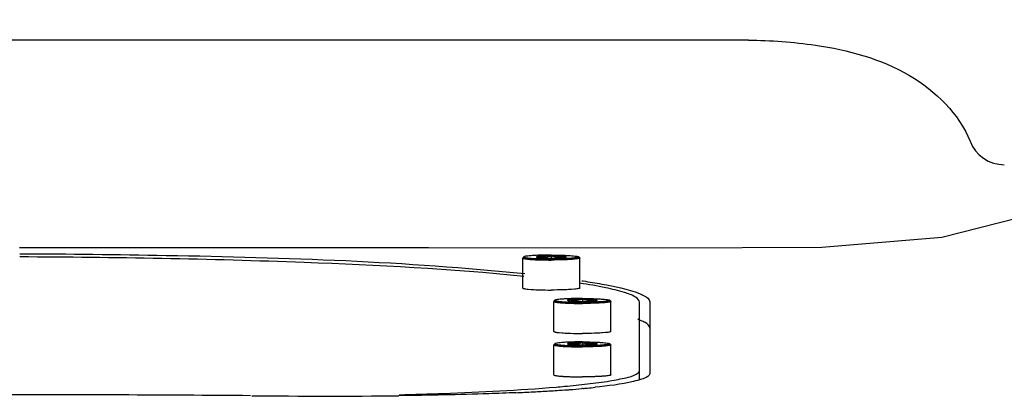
# Model space of a CAD drawing. Header units: millimetres. Extents: x 7426 to 8300, y 124 to 421.
# Tile 16 of 130: x 7948.05 to 7952.79, y 240.98 to 242.79. Entities that reach past the tile are written whole.
import ezdxf

# ---------------------------------------------------------------- set-up
doc = ezdxf.new("R2010")
doc.units = ezdxf.units.MM
doc.layers.add('外形图', color=7, linetype='Continuous')

msp = doc.modelspace()

# ---------------------------------------------------------------- linework, layer by layer
at = {"layer": '外形图', "linetype": 'Continuous'}
for p, q in [((7951.5599, 242.6933), (7944.2598, 242.6933)), ((7950.4727, 241.6441), (7950.4724, 241.6434)), ((7950.4724, 241.4987), (7950.4724, 241.6434)), ((7950.4727, 241.6441), (7950.4777, 241.649)), ((7950.5477, 241.6509), (7950.5477, 241.6475)), ((7950.6099, 241.6534), (7950.6099, 241.6434)), ((7950.672, 241.6459), (7950.672, 241.6509)), ((7950.747, 241.6441), (7950.7421, 241.649)), ((7950.747, 241.6441), (7950.7474, 241.6434)), ((7950.7474, 241.4987), (7950.7474, 241.6434)), ((7950.4986, 241.4931), (7950.5127, 241.492)), ((7950.7211, 241.4931), (7950.7071, 241.492)), ((7950.7579, 241.5337), (7950.7634, 241.5328)), ((7950.6227, 241.4348), (7950.6277, 241.4398)), ((7950.6977, 241.4416), (7950.6977, 241.4382)), ((7950.7599, 241.4441), (7950.7599, 241.4341)), ((7950.822, 241.4366), (7950.822, 241.4416)), ((7950.897, 241.4348), (7950.8921, 241.4398)), ((7950.6227, 241.4348), (7950.6224, 241.4341)), ((7950.6224, 241.2895), (7950.6224, 241.4341)), ((7950.897, 241.4348), (7950.8974, 241.4341)), ((7950.8974, 241.2895), (7950.8974, 241.4341)), ((7951.0349, 241.0569), (7951.0349, 241.4307)), ((7951.0849, 241.4316), (7951.0849, 241.0863)), ((7950.6486, 241.2838), (7950.6627, 241.2827)), ((7950.8711, 241.2838), (7950.8571, 241.2827)), ((7950.6227, 241.2255), (7950.6224, 241.2248)), ((7950.6224, 241.0802), (7950.6224, 241.2248)), ((7950.6227, 241.2255), (7950.6277, 241.2305)), ((7950.6977, 241.2323), (7950.6977, 241.2289)), ((7950.7599, 241.2348), (7950.7599, 241.2248)), ((7950.822, 241.2273), (7950.822, 241.2323)), ((7950.897, 241.2255), (7950.8921, 241.2305)), ((7950.897, 241.2255), (7950.8974, 241.2248)), ((7950.8974, 241.0802), (7950.8974, 241.2248)), ((7950.6486, 241.0746), (7950.6627, 241.0734)), ((7950.8711, 241.0746), (7950.8571, 241.0734)), ((7950.763, 241.0146), (7950.7565, 241.014))]:
    msp.add_line(p, q, dxfattribs=at)
msp.add_lwpolyline([(7953.9944, 242.7921), (7953.8345, 242.492), (7953.6127, 242.2403), (7953.3225, 242.0286), (7952.9535, 241.8592), (7952.4927, 241.7423), (7951.9137, 241.6944), (7951.147, 241.6916), (7950.0179, 241.6927), (7948.0473, 241.6933)], dxfattribs=at)
for centre, radius, start, end in [((7952.7937, 242.2709), 0.1776, 201.4823, 270), ((7950.332, 245.8524), 4.857, 274.3425, 275.0137), ((7950.4059, 245.0062), 4.0076, 275.1129, 275.4267), ((7950.451, 244.5343), 3.5335, 275.4211, 276.0109), ((7947.9046, 76.1247), 164.8599, 89.563731, 89.99819), ((7949.9897, 251.3909), 10.4063, 272.47307, 272.94117), ((7950.0907, 249.4272), 8.44, 272.94051, 273.46119), ((7950.1658, 248.1719), 7.1824, 273.46732, 273.76689), ((7950.2294, 247.2128), 6.2213, 273.76317, 274.2261), ((7950.2761, 246.5724), 5.5792, 274.2323, 274.3552)]:
    msp.add_arc(centre, radius, start, end, dxfattribs=at)
for points, knots in [([(7951.5599, 242.6933), (7951.668, 242.6933), (7951.9346, 242.6733), (7952.3383, 242.569), (7952.5758, 242.3395), (7952.6284, 242.2059)], [0, 0, 0, 0, 0.263231, 0.650138, 1, 1, 1, 1]), ([(7950.4773, 241.555), (7950.1257, 241.5903), (7949.3155, 241.632), (7948.505, 241.6471), (7948.0476, 241.6485)], [0, 0, 0, 0, 0.435851, 1, 1, 1, 1]), ([(7948.048, 241.6643), (7948.2831, 241.6636), (7949.095, 241.6532), (7949.9082, 241.6279), (7950.482, 241.5681)], [0, 0, 0, 0, 0.289549, 1, 1, 1, 1]), ([(7950.4724, 241.6434), (7950.4724, 241.643), (7950.4733, 241.6421), (7950.4768, 241.6409), (7950.4845, 241.6393), (7950.497, 241.6378), (7950.5139, 241.6364), (7950.5345, 241.6353), (7950.5579, 241.6344), (7950.5834, 241.6339), (7950.6009, 241.6338), (7950.6099, 241.6338)], [0, 0, 0, 0, 0.008294, 0.024078, 0.081993, 0.174429, 0.298227, 0.448779, 0.620382, 0.806484, 1, 1, 1, 1]), ([(7950.4777, 241.649), (7950.4775, 241.6488), (7950.4772, 241.6478), (7950.479, 241.6469), (7950.4814, 241.646), (7950.4854, 241.6452), (7950.4906, 241.6443), (7950.497, 241.6435), (7950.5046, 241.6427), (7950.5169, 241.6417), (7950.5345, 241.6407), (7950.5578, 241.6398), (7950.5833, 241.6393), (7950.6009, 241.6391), (7950.6099, 241.6391)], [0, 0, 0, 0, 0.007303, 0.018311, 0.038294, 0.067897, 0.107035, 0.155396, 0.212519, 0.277832, 0.43028, 0.606459, 0.79903, 1, 1, 1, 1]), ([(7950.6099, 241.6576), (7950.5937, 241.6576), (7950.5701, 241.6573), (7950.54, 241.6563), (7950.5206, 241.6553), (7950.5043, 241.654), (7950.4917, 241.6526), (7950.4836, 241.6513), (7950.4795, 241.6501), (7950.4781, 241.6494), (7950.4777, 241.649)], [0, 0, 0, 0, 0.365433, 0.532156, 0.680316, 0.804784, 0.901306, 0.966751, 0.987316, 1, 1, 1, 1]), ([(7950.5477, 241.6509), (7950.5468, 241.6508), (7950.5452, 241.6506), (7950.5427, 241.6502), (7950.5405, 241.6496), (7950.539, 241.6493), (7950.5379, 241.6484), (7950.5384, 241.6479), (7950.5387, 241.6478)], [0, 0, 0, 0, 0.248167, 0.458589, 0.700588, 0.853513, 0.926504, 1, 1, 1, 1]), ([(7950.5387, 241.6478), (7950.5396, 241.6472), (7950.5427, 241.6466), (7950.5458, 241.6461), (7950.5477, 241.6459)], [0, 0, 0, 0, 0.356725, 1, 1, 1, 1]), ([(7950.6099, 241.6534), (7950.5999, 241.6497), (7950.5791, 241.6444), (7950.5578, 241.6479), (7950.5477, 241.6509)], [0, 0, 0, 0, 0.503472, 1, 1, 1, 1]), ([(7950.6099, 241.6534), (7950.5979, 241.6534), (7950.5772, 241.653), (7950.5565, 241.6519), (7950.5477, 241.6509)], [0, 0, 0, 0, 0.576814, 1, 1, 1, 1]), ([(7950.5477, 241.6459), (7950.5565, 241.6448), (7950.5772, 241.6438), (7950.5979, 241.6434), (7950.6099, 241.6434)], [0, 0, 0, 0, 0.423199, 1, 1, 1, 1]), ([(7950.6099, 241.6576), (7950.6261, 241.6576), (7950.6496, 241.6573), (7950.6798, 241.6563), (7950.6992, 241.6553), (7950.7155, 241.654), (7950.7281, 241.6526), (7950.7361, 241.6513), (7950.7403, 241.6501), (7950.7417, 241.6494), (7950.7421, 241.649)], [0, 0, 0, 0, 0.365433, 0.532156, 0.680316, 0.804784, 0.901306, 0.966751, 0.987316, 1, 1, 1, 1]), ([(7950.672, 241.6509), (7950.662, 241.6479), (7950.6407, 241.6444), (7950.6198, 241.6497), (7950.6099, 241.6534)], [0, 0, 0, 0, 0.496528, 1, 1, 1, 1]), ([(7950.672, 241.6509), (7950.6633, 241.6519), (7950.6426, 241.653), (7950.6218, 241.6534), (7950.6099, 241.6534)], [0, 0, 0, 0, 0.423199, 1, 1, 1, 1]), ([(7950.7421, 241.649), (7950.7423, 241.6488), (7950.7425, 241.6478), (7950.7407, 241.6469), (7950.7383, 241.646), (7950.7344, 241.6452), (7950.7292, 241.6443), (7950.7228, 241.6435), (7950.7152, 241.6427), (7950.7029, 241.6417), (7950.6853, 241.6407), (7950.662, 241.6398), (7950.6365, 241.6393), (7950.6189, 241.6391), (7950.6099, 241.6391)], [0, 0, 0, 0, 0.007303, 0.018311, 0.038294, 0.067897, 0.107035, 0.155396, 0.212519, 0.277832, 0.43028, 0.606459, 0.79903, 1, 1, 1, 1]), ([(7950.6099, 241.6434), (7950.6218, 241.6434), (7950.6426, 241.6438), (7950.6633, 241.6448), (7950.672, 241.6459)], [0, 0, 0, 0, 0.576801, 1, 1, 1, 1]), ([(7950.7474, 241.6434), (7950.7474, 241.643), (7950.7464, 241.6421), (7950.743, 241.6409), (7950.7353, 241.6393), (7950.7228, 241.6378), (7950.7059, 241.6364), (7950.6853, 241.6353), (7950.6618, 241.6344), (7950.6364, 241.6339), (7950.6188, 241.6338), (7950.6099, 241.6338)], [0, 0, 0, 0, 0.008294, 0.024078, 0.081993, 0.174429, 0.298227, 0.448779, 0.620382, 0.806484, 1, 1, 1, 1]), ([(7950.6811, 241.6478), (7950.6813, 241.6479), (7950.6816, 241.6481), (7950.6816, 241.6489), (7950.6803, 241.6493), (7950.6785, 241.6499), (7950.6756, 241.6504), (7950.6733, 241.6507), (7950.672, 241.6509)], [0, 0, 0, 0, 0.056406, 0.093261, 0.189778, 0.371768, 0.642741, 1, 1, 1, 1]), ([(7950.672, 241.6459), (7950.674, 241.6461), (7950.677, 241.6466), (7950.6801, 241.6472), (7950.6811, 241.6478)], [0, 0, 0, 0, 0.643275, 1, 1, 1, 1]), ([(7950.4724, 241.4987), (7950.4724, 241.498), (7950.4753, 241.4966), (7950.4799, 241.4955), (7950.4884, 241.4941), (7950.4949, 241.4935), (7950.4986, 241.4931)], [0, 0, 0, 0, 0.083084, 0.275731, 0.583265, 1, 1, 1, 1]), ([(7950.5127, 241.492), (7950.5144, 241.4918), (7950.5217, 241.4914), (7950.5291, 241.491), (7950.5347, 241.4907)], [0, 0, 0, 0, 0.234057, 1, 1, 1, 1]), ([(7950.5347, 241.4907), (7950.5405, 241.4904), (7950.5655, 241.4895), (7950.5906, 241.4891), (7950.6099, 241.4891)], [0, 0, 0, 0, 0.23124, 1, 1, 1, 1]), ([(7950.6851, 241.4907), (7950.6793, 241.4904), (7950.6542, 241.4895), (7950.6292, 241.4891), (7950.6099, 241.4891)], [0, 0, 0, 0, 0.23124, 1, 1, 1, 1]), ([(7950.7071, 241.492), (7950.7054, 241.4918), (7950.6981, 241.4914), (7950.6907, 241.491), (7950.6851, 241.4907)], [0, 0, 0, 0, 0.234057, 1, 1, 1, 1]), ([(7950.7474, 241.4987), (7950.7474, 241.498), (7950.7445, 241.4966), (7950.7398, 241.4955), (7950.7313, 241.4941), (7950.7249, 241.4935), (7950.7211, 241.4931)], [0, 0, 0, 0, 0.083084, 0.275731, 0.583265, 1, 1, 1, 1]), ([(7951.0349, 241.4307), (7951.0349, 241.4406), (7951.0076, 241.4633), (7950.9528, 241.4811), (7950.8613, 241.504), (7950.7897, 241.5157), (7950.7481, 241.522)], [0, 0, 0, 0, 0.096507, 0.28854, 0.589722, 1, 1, 1, 1]), ([(7950.7634, 241.5328), (7950.7934, 241.5283), (7950.8849, 241.5127), (7950.9775, 241.4954), (7951.0356, 241.4719)], [0, 0, 0, 0, 0.325575, 1, 1, 1, 1]), ([(7950.6277, 241.4398), (7950.6275, 241.4395), (7950.6272, 241.4385), (7950.6291, 241.4376), (7950.6314, 241.4368), (7950.6354, 241.4359), (7950.6406, 241.4351), (7950.647, 241.4342), (7950.6546, 241.4335), (7950.6669, 241.4325), (7950.6845, 241.4314), (7950.7078, 241.4305), (7950.7333, 241.43), (7950.7509, 241.4299), (7950.7599, 241.4299)], [0, 0, 0, 0, 0.007303, 0.018311, 0.038294, 0.067897, 0.107035, 0.155396, 0.212519, 0.277832, 0.43028, 0.606459, 0.79903, 1, 1, 1, 1]), ([(7950.7599, 241.4483), (7950.7437, 241.4483), (7950.7201, 241.4481), (7950.69, 241.447), (7950.6706, 241.446), (7950.6543, 241.4448), (7950.6417, 241.4434), (7950.6336, 241.4421), (7950.6295, 241.4408), (7950.6281, 241.4401), (7950.6277, 241.4398)], [0, 0, 0, 0, 0.365433, 0.532156, 0.680316, 0.804784, 0.901306, 0.966751, 0.987316, 1, 1, 1, 1]), ([(7950.6977, 241.4416), (7950.6968, 241.4415), (7950.6952, 241.4413), (7950.6927, 241.4409), (7950.6905, 241.4404), (7950.689, 241.44), (7950.6879, 241.4391), (7950.6884, 241.4386), (7950.6887, 241.4385)], [0, 0, 0, 0, 0.248167, 0.458589, 0.700588, 0.853513, 0.926504, 1, 1, 1, 1]), ([(7950.7599, 241.4441), (7950.75, 241.4404), (7950.7291, 241.4351), (7950.7078, 241.4387), (7950.6977, 241.4416)], [0, 0, 0, 0, 0.503472, 1, 1, 1, 1]), ([(7950.7599, 241.4441), (7950.7479, 241.4441), (7950.7272, 241.4437), (7950.7065, 241.4427), (7950.6977, 241.4416)], [0, 0, 0, 0, 0.576814, 1, 1, 1, 1]), ([(7950.7599, 241.4483), (7950.7761, 241.4483), (7950.7996, 241.4481), (7950.8298, 241.447), (7950.8492, 241.446), (7950.8655, 241.4448), (7950.8781, 241.4434), (7950.8861, 241.4421), (7950.8903, 241.4408), (7950.8917, 241.4401), (7950.8921, 241.4398)], [0, 0, 0, 0, 0.365433, 0.532156, 0.680316, 0.804784, 0.901306, 0.966751, 0.987316, 1, 1, 1, 1]), ([(7950.822, 241.4416), (7950.812, 241.4387), (7950.7907, 241.4351), (7950.7698, 241.4404), (7950.7599, 241.4441)], [0, 0, 0, 0, 0.496528, 1, 1, 1, 1]), ([(7950.822, 241.4416), (7950.8133, 241.4427), (7950.7926, 241.4437), (7950.7718, 241.4441), (7950.7599, 241.4441)], [0, 0, 0, 0, 0.423199, 1, 1, 1, 1]), ([(7950.8921, 241.4398), (7950.8923, 241.4395), (7950.8925, 241.4385), (7950.8907, 241.4376), (7950.8883, 241.4368), (7950.8844, 241.4359), (7950.8792, 241.4351), (7950.8728, 241.4342), (7950.8652, 241.4335), (7950.8529, 241.4325), (7950.8353, 241.4314), (7950.812, 241.4305), (7950.7865, 241.43), (7950.7689, 241.4299), (7950.7599, 241.4299)], [0, 0, 0, 0, 0.007303, 0.018311, 0.038294, 0.067897, 0.107035, 0.155396, 0.212519, 0.277832, 0.43028, 0.606459, 0.79903, 1, 1, 1, 1]), ([(7950.8311, 241.4385), (7950.8313, 241.4386), (7950.8316, 241.4388), (7950.8316, 241.4396), (7950.8303, 241.44), (7950.8285, 241.4406), (7950.8256, 241.4411), (7950.8233, 241.4415), (7950.822, 241.4416)], [0, 0, 0, 0, 0.056406, 0.093261, 0.189778, 0.371768, 0.642741, 1, 1, 1, 1]), ([(7951.0356, 241.4719), (7951.043, 241.4689), (7951.0614, 241.4607), (7951.0849, 241.4453), (7951.0849, 241.4316)], [0, 0, 0, 0, 0.366017, 1, 1, 1, 1]), ([(7950.6224, 241.4341), (7950.6224, 241.4337), (7950.6233, 241.4328), (7950.6268, 241.4316), (7950.6345, 241.43), (7950.647, 241.4286), (7950.6639, 241.4272), (7950.6845, 241.426), (7950.7079, 241.4252), (7950.7334, 241.4246), (7950.7509, 241.4245), (7950.7599, 241.4245)], [0, 0, 0, 0, 0.008294, 0.024078, 0.081993, 0.174429, 0.298227, 0.448779, 0.620382, 0.806484, 1, 1, 1, 1]), ([(7950.6887, 241.4385), (7950.6896, 241.438), (7950.6927, 241.4373), (7950.6958, 241.4368), (7950.6977, 241.4366)], [0, 0, 0, 0, 0.356725, 1, 1, 1, 1]), ([(7950.6977, 241.4366), (7950.7065, 241.4356), (7950.7272, 241.4345), (7950.7479, 241.4341), (7950.7599, 241.4341)], [0, 0, 0, 0, 0.423199, 1, 1, 1, 1]), ([(7950.7599, 241.4341), (7950.7718, 241.4341), (7950.7926, 241.4345), (7950.8133, 241.4356), (7950.822, 241.4366)], [0, 0, 0, 0, 0.576801, 1, 1, 1, 1]), ([(7950.8974, 241.4341), (7950.8974, 241.4337), (7950.8964, 241.4328), (7950.893, 241.4316), (7950.8853, 241.43), (7950.8728, 241.4286), (7950.8559, 241.4272), (7950.8353, 241.426), (7950.8118, 241.4252), (7950.7864, 241.4246), (7950.7688, 241.4245), (7950.7599, 241.4245)], [0, 0, 0, 0, 0.008294, 0.024078, 0.081993, 0.174429, 0.298227, 0.448779, 0.620382, 0.806484, 1, 1, 1, 1]), ([(7950.822, 241.4366), (7950.824, 241.4368), (7950.827, 241.4373), (7950.8301, 241.438), (7950.8311, 241.4385)], [0, 0, 0, 0, 0.643275, 1, 1, 1, 1]), ([(7951.0438, 241.3413), (7951.0412, 241.3424), (7951.0356, 241.3447), (7951.03, 241.3468), (7951.027, 241.3479)], [0, 0, 0, 0, 0.481661, 1, 1, 1, 1]), ([(7951.0849, 241.3057), (7951.0849, 241.3175), (7951.0657, 241.3312), (7951.05, 241.3386), (7951.0438, 241.3413)], [0, 0, 0, 0, 0.638695, 1, 1, 1, 1]), ([(7950.6224, 241.2895), (7950.6224, 241.2887), (7950.6253, 241.2873), (7950.6299, 241.2863), (7950.6384, 241.2849), (7950.6449, 241.2842), (7950.6486, 241.2838)], [0, 0, 0, 0, 0.083084, 0.275731, 0.583265, 1, 1, 1, 1]), ([(7950.6627, 241.2827), (7950.6644, 241.2826), (7950.6717, 241.2821), (7950.6791, 241.2817), (7950.6847, 241.2814)], [0, 0, 0, 0, 0.234057, 1, 1, 1, 1]), ([(7950.6847, 241.2814), (7950.6905, 241.2812), (7950.7155, 241.2802), (7950.7406, 241.2799), (7950.7599, 241.2799)], [0, 0, 0, 0, 0.23124, 1, 1, 1, 1]), ([(7950.8351, 241.2814), (7950.8293, 241.2812), (7950.8042, 241.2802), (7950.7792, 241.2799), (7950.7599, 241.2799)], [0, 0, 0, 0, 0.23124, 1, 1, 1, 1]), ([(7950.8571, 241.2827), (7950.8554, 241.2826), (7950.8481, 241.2821), (7950.8407, 241.2817), (7950.8351, 241.2814)], [0, 0, 0, 0, 0.234057, 1, 1, 1, 1]), ([(7950.8974, 241.2895), (7950.8974, 241.2887), (7950.8945, 241.2873), (7950.8898, 241.2863), (7950.8813, 241.2849), (7950.8749, 241.2842), (7950.8711, 241.2838)], [0, 0, 0, 0, 0.083084, 0.275731, 0.583265, 1, 1, 1, 1]), ([(7950.6224, 241.2248), (7950.6224, 241.2245), (7950.6233, 241.2236), (7950.6268, 241.2223), (7950.6345, 241.2208), (7950.647, 241.2193), (7950.6639, 241.2179), (7950.6845, 241.2168), (7950.7079, 241.2159), (7950.7334, 241.2154), (7950.7509, 241.2153), (7950.7599, 241.2153)], [0, 0, 0, 0, 0.008294, 0.024078, 0.081993, 0.174429, 0.298227, 0.448779, 0.620382, 0.806484, 1, 1, 1, 1]), ([(7950.6277, 241.2305), (7950.6275, 241.2302), (7950.6272, 241.2292), (7950.6291, 241.2283), (7950.6314, 241.2275), (7950.6354, 241.2266), (7950.6406, 241.2258), (7950.647, 241.225), (7950.6546, 241.2242), (7950.6669, 241.2232), (7950.6845, 241.2222), (7950.7078, 241.2213), (7950.7333, 241.2207), (7950.7509, 241.2206), (7950.7599, 241.2206)], [0, 0, 0, 0, 0.007303, 0.018311, 0.038294, 0.067897, 0.107035, 0.155396, 0.212519, 0.277832, 0.43028, 0.606459, 0.79903, 1, 1, 1, 1]), ([(7950.7599, 241.2391), (7950.7437, 241.2391), (7950.7201, 241.2388), (7950.69, 241.2377), (7950.6706, 241.2367), (7950.6543, 241.2355), (7950.6417, 241.2341), (7950.6336, 241.2328), (7950.6295, 241.2315), (7950.6281, 241.2309), (7950.6277, 241.2305)], [0, 0, 0, 0, 0.365433, 0.532156, 0.680316, 0.804784, 0.901306, 0.966751, 0.987316, 1, 1, 1, 1]), ([(7950.6977, 241.2323), (7950.6968, 241.2322), (7950.6952, 241.232), (7950.6927, 241.2316), (7950.6905, 241.2311), (7950.689, 241.2307), (7950.6879, 241.2298), (7950.6884, 241.2294), (7950.6887, 241.2292)], [0, 0, 0, 0, 0.248167, 0.458589, 0.700588, 0.853513, 0.926504, 1, 1, 1, 1]), ([(7950.6887, 241.2292), (7950.6896, 241.2287), (7950.6927, 241.228), (7950.6958, 241.2276), (7950.6977, 241.2273)], [0, 0, 0, 0, 0.356725, 1, 1, 1, 1]), ([(7950.7599, 241.2348), (7950.75, 241.2311), (7950.7291, 241.2258), (7950.7078, 241.2294), (7950.6977, 241.2323)], [0, 0, 0, 0, 0.503472, 1, 1, 1, 1]), ([(7950.7599, 241.2348), (7950.7479, 241.2348), (7950.7272, 241.2345), (7950.7065, 241.2334), (7950.6977, 241.2323)], [0, 0, 0, 0, 0.576814, 1, 1, 1, 1]), ([(7950.6977, 241.2273), (7950.7065, 241.2263), (7950.7272, 241.2252), (7950.7479, 241.2248), (7950.7599, 241.2248)], [0, 0, 0, 0, 0.423199, 1, 1, 1, 1]), ([(7950.7599, 241.2391), (7950.7761, 241.2391), (7950.7996, 241.2388), (7950.8298, 241.2377), (7950.8492, 241.2367), (7950.8655, 241.2355), (7950.8781, 241.2341), (7950.8861, 241.2328), (7950.8903, 241.2315), (7950.8917, 241.2309), (7950.8921, 241.2305)], [0, 0, 0, 0, 0.365433, 0.532156, 0.680316, 0.804784, 0.901306, 0.966751, 0.987316, 1, 1, 1, 1]), ([(7950.822, 241.2323), (7950.812, 241.2294), (7950.7907, 241.2258), (7950.7698, 241.2311), (7950.7599, 241.2348)], [0, 0, 0, 0, 0.496528, 1, 1, 1, 1]), ([(7950.822, 241.2323), (7950.8133, 241.2334), (7950.7926, 241.2345), (7950.7718, 241.2348), (7950.7599, 241.2348)], [0, 0, 0, 0, 0.423199, 1, 1, 1, 1]), ([(7950.8921, 241.2305), (7950.8923, 241.2302), (7950.8925, 241.2292), (7950.8907, 241.2283), (7950.8883, 241.2275), (7950.8844, 241.2266), (7950.8792, 241.2258), (7950.8728, 241.225), (7950.8652, 241.2242), (7950.8529, 241.2232), (7950.8353, 241.2222), (7950.812, 241.2213), (7950.7865, 241.2207), (7950.7689, 241.2206), (7950.7599, 241.2206)], [0, 0, 0, 0, 0.007303, 0.018311, 0.038294, 0.067897, 0.107035, 0.155396, 0.212519, 0.277832, 0.43028, 0.606459, 0.79903, 1, 1, 1, 1]), ([(7950.7599, 241.2248), (7950.7718, 241.2248), (7950.7926, 241.2252), (7950.8133, 241.2263), (7950.822, 241.2273)], [0, 0, 0, 0, 0.576801, 1, 1, 1, 1]), ([(7950.8974, 241.2248), (7950.8974, 241.2245), (7950.8964, 241.2236), (7950.893, 241.2223), (7950.8853, 241.2208), (7950.8728, 241.2193), (7950.8559, 241.2179), (7950.8353, 241.2168), (7950.8118, 241.2159), (7950.7864, 241.2154), (7950.7688, 241.2153), (7950.7599, 241.2153)], [0, 0, 0, 0, 0.008294, 0.024078, 0.081993, 0.174429, 0.298227, 0.448779, 0.620382, 0.806484, 1, 1, 1, 1]), ([(7950.8311, 241.2292), (7950.8313, 241.2293), (7950.8316, 241.2295), (7950.8316, 241.2303), (7950.8303, 241.2308), (7950.8285, 241.2313), (7950.8256, 241.2319), (7950.8233, 241.2322), (7950.822, 241.2323)], [0, 0, 0, 0, 0.056406, 0.093261, 0.189778, 0.371768, 0.642741, 1, 1, 1, 1]), ([(7950.822, 241.2273), (7950.824, 241.2276), (7950.827, 241.228), (7950.8301, 241.2287), (7950.8311, 241.2292)], [0, 0, 0, 0, 0.643275, 1, 1, 1, 1]), ([(7950.6224, 241.0802), (7950.6224, 241.0794), (7950.6253, 241.0781), (7950.6299, 241.077), (7950.6384, 241.0756), (7950.6449, 241.0749), (7950.6486, 241.0746)], [0, 0, 0, 0, 0.083084, 0.275731, 0.583265, 1, 1, 1, 1]), ([(7950.6627, 241.0734), (7950.6644, 241.0733), (7950.6717, 241.0728), (7950.6791, 241.0724), (7950.6847, 241.0722)], [0, 0, 0, 0, 0.234057, 1, 1, 1, 1]), ([(7950.6847, 241.0722), (7950.6905, 241.0719), (7950.7155, 241.0709), (7950.7406, 241.0706), (7950.7599, 241.0706)], [0, 0, 0, 0, 0.23124, 1, 1, 1, 1]), ([(7950.8351, 241.0722), (7950.8293, 241.0719), (7950.8042, 241.0709), (7950.7792, 241.0706), (7950.7599, 241.0706)], [0, 0, 0, 0, 0.23124, 1, 1, 1, 1]), ([(7950.7844, 241.0364), (7950.8205, 241.0406), (7950.8824, 241.0484), (7950.9631, 241.0642), (7951.0086, 241.0761), (7951.0349, 241.0917), (7951.0349, 241.0994)], [0, 0, 0, 0, 0.415251, 0.720478, 0.912495, 1, 1, 1, 1]), ([(7950.8571, 241.0734), (7950.8554, 241.0733), (7950.8481, 241.0728), (7950.8407, 241.0724), (7950.8351, 241.0722)], [0, 0, 0, 0, 0.234057, 1, 1, 1, 1]), ([(7950.8974, 241.0802), (7950.8974, 241.0794), (7950.8945, 241.0781), (7950.8898, 241.077), (7950.8813, 241.0756), (7950.8749, 241.0749), (7950.8711, 241.0746)], [0, 0, 0, 0, 0.083084, 0.275731, 0.583265, 1, 1, 1, 1]), ([(7951.0849, 241.0863), (7951.0849, 241.0806), (7951.0702, 241.0673), (7951.0552, 241.0624), (7951.0448, 241.0589)], [0, 0, 0, 0, 0.341134, 1, 1, 1, 1]), ([(7949.8767, 240.9845), (7949.9481, 240.9863), (7950.2004, 240.994), (7950.4526, 241.0063), (7950.633, 241.0215)], [0, 0, 0, 0, 0.282864, 1, 1, 1, 1]), ([(7950.633, 241.0215), (7950.6466, 241.0227), (7950.6971, 241.0271), (7950.7476, 241.0322), (7950.7844, 241.0364)], [0, 0, 0, 0, 0.269379, 1, 1, 1, 1]), ([(7951.0448, 241.0589), (7951.0323, 241.0547), (7950.9589, 241.0356), (7950.8833, 241.0268), (7950.8211, 241.0202)], [0, 0, 0, 0, 0.173482, 1, 1, 1, 1]), ([(7950.4387, 240.9943), (7950.3956, 240.9924), (7950.208, 240.9853), (7950.0203, 240.9816), (7949.8757, 240.9798)], [0, 0, 0, 0, 0.229768, 1, 1, 1, 1])]:
    msp.add_open_spline(points, degree=3, knots=knots, dxfattribs=at)
msp.add_open_spline([(7949.1657, 240.9799), (7949.4024, 240.9776), (7949.6391, 240.9769), (7949.8757, 240.9798)], degree=3, dxfattribs=at)

doc.saveas('drawing.dxf')
